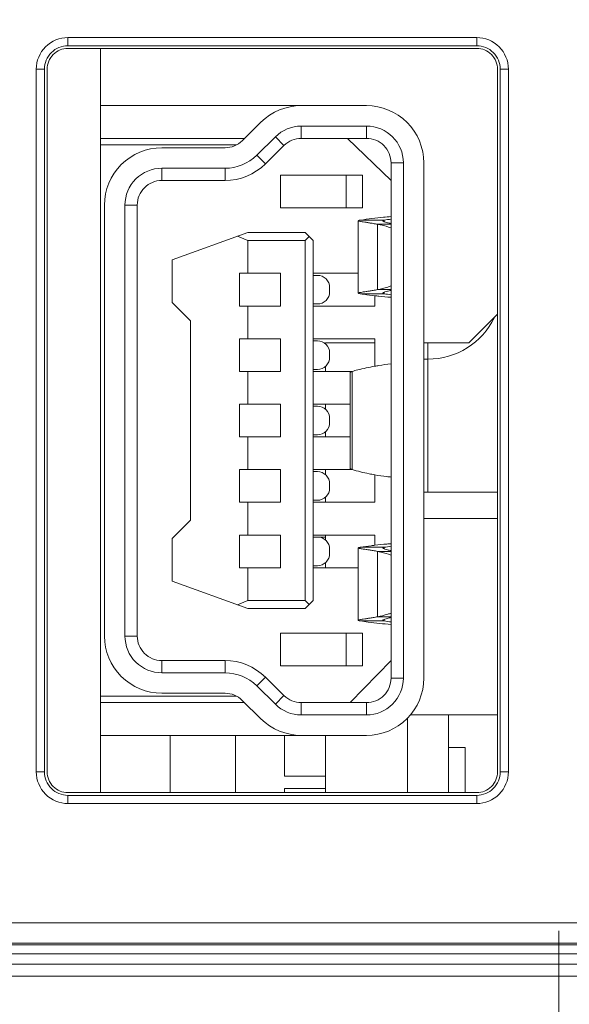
# Model space of a CAD drawing. Header units: millimetres. Extents: x -296 to 295, y -209 to 209.
# Tile 62 of 140: x -248 to -241, y 124 to 136. Entities that reach past the tile are written whole.
import ezdxf

# ---------------------------------------------------------------- set-up
doc = ezdxf.new("R2010")
doc.units = ezdxf.units.MM
doc.header["$MEASUREMENT"] = 0
doc.layers.add('layer 1', color=7, linetype='Continuous')

msp = doc.modelspace()

# ---------------------------------------------------------------- linework, layer by layer
at = {"layer": 'layer 1', "color": 1, "lineweight": 0}
msp.add_open_spline([(295.3283, 209.2747), (295.3283, 209.2747), (295.3283, -208.9236), (295.3283, -208.9236), (295.3283, -208.9236), (-296.1944, -208.9236), (-296.1944, -208.9236), (-296.1944, -208.9236), (-296.1944, 209.2747), (-296.1944, 209.2747), (-296.1944, 209.2747), (295.3283, 209.2747), (295.3283, 209.2747)], degree=3, knots=[0, 0, 0, 0, 0.25, 0.25, 0.25, 0.5, 0.5, 0.5, 0.75, 0.75, 0.75, 1, 1, 1, 1], dxfattribs=at)
at = {"layer": 'layer 1', "color": 5, "lineweight": 0}
msp.add_open_spline([(-281.2487, 194.7284), (-281.2487, 194.7284), (-281.2487, -197.0649), (-281.2487, -197.0649), (-281.2487, -197.0649), (283.3586, -197.0649), (283.3586, -197.0649)], degree=3, knots=[0, 0, 0, 0, 0.5, 0.5, 0.5, 1, 1, 1, 1], dxfattribs=at)
at = {"layer": 'layer 1', "lineweight": 9}
msp.add_open_spline([(-241.2543, 116.9314), (-241.2543, 117.4836), (-241.702, 117.9314), (-242.2543, 117.9314), (-242.8066, 117.9314), (-243.2543, 117.4836), (-243.2543, 116.9314), (-243.2543, 116.3791), (-242.8066, 115.9314), (-242.2543, 115.9314), (-241.702, 115.9313), (-241.2543, 116.3791), (-241.2543, 116.9313), (-241.2543, 143.4369), (-241.2543, 90.4258), (-241.2543, 116.9314)], degree=3, knots=[0, 0, 0, 0, 0.25, 0.25, 0.25, 0.5, 0.5, 0.5, 0.75, 0.75, 0.75, 1, 1, 1, 1.0001, 1.0001, 1.0001, 1.0001], dxfattribs=at)
at = {"layer": 'layer 1', "color": 8, "lineweight": 9}
for points, knots in [([(-247.2503, 135.5045), (-247.353, 135.5045), (-247.4515, 135.4637), (-247.5241, 135.3911), (-247.5967, 135.3185), (-247.6375, 135.22), (-247.6375, 135.1173)], [0, 0, 0, 0, 0.5, 0.5, 0.5, 1, 1, 1, 1]), ([(-241.8711, 135.1173), (-241.8711, 135.22), (-241.9119, 135.3185), (-241.9845, 135.3911), (-242.0571, 135.4637), (-242.1556, 135.5045), (-242.2583, 135.5045)], [0, 0, 0, 0, 0.5, 0.5, 0.5, 1, 1, 1, 1]), ([(-247.2503, 135.4045), (-247.3265, 135.4045), (-247.3995, 135.3742), (-247.4534, 135.3204), (-247.5072, 135.2665), (-247.5375, 135.1935), (-247.5375, 135.1173)], [0, 0, 0, 0, 0.5, 0.5, 0.5, 1, 1, 1, 1]), ([(-247.2503, 135.3713), (-247.3177, 135.3713), (-247.3823, 135.3445), (-247.4299, 135.2969), (-247.4775, 135.2493), (-247.5043, 135.1847), (-247.5043, 135.1173)], [0, 0, 0, 0, 0.5, 0.5, 0.5, 1, 1, 1, 1]), ([(-241.9711, 135.1173), (-241.9711, 135.1935), (-242.0014, 135.2665), (-242.0552, 135.3204), (-242.1091, 135.3742), (-242.1821, 135.4045), (-242.2583, 135.4045)], [0, 0, 0, 0, 0.5, 0.5, 0.5, 1, 1, 1, 1]), ([(-242.0043, 135.1173), (-242.0043, 135.1847), (-242.0311, 135.2493), (-242.0787, 135.2969), (-242.1263, 135.3445), (-242.1909, 135.3713), (-242.2583, 135.3713)], [0, 0, 0, 0, 0.5, 0.5, 0.5, 1, 1, 1, 1]), ([(-242.9043, 133.9713), (-242.9043, 134.157), (-242.978, 134.335), (-243.1093, 134.4663), (-243.2406, 134.5976), (-243.4186, 134.6713), (-243.6043, 134.6713)], [0, 0, 0, 0, 0.5, 0.5, 0.5, 1, 1, 1, 1]), ([(-243.3043, 133.9713), (-243.3043, 134.0509), (-243.3359, 134.1272), (-243.3922, 134.1834), (-243.4484, 134.2397), (-243.5247, 134.2713), (-243.6043, 134.2713)], [0, 0, 0, 0, 0.5, 0.5, 0.5, 1, 1, 1, 1]), ([(-246.1043, 134.1563), (-246.29, 134.1563), (-246.468, 134.0826), (-246.5993, 133.9513), (-246.7306, 133.82), (-246.8043, 133.642), (-246.8043, 133.4563)], [0, 0, 0, 0, 0.5, 0.5, 0.5, 1, 1, 1, 1]), ([(-246.1043, 133.9063), (-246.2236, 133.9063), (-246.3381, 133.8589), (-246.4225, 133.7745), (-246.5069, 133.6901), (-246.5543, 133.5756), (-246.5543, 133.4563)], [0, 0, 0, 0, 0.5, 0.5, 0.5, 1, 1, 1, 1]), ([(-246.1043, 133.7563), (-246.1839, 133.7563), (-246.2602, 133.7247), (-246.3164, 133.6684), (-246.3727, 133.6122), (-246.4043, 133.5359), (-246.4043, 133.4563)], [0, 0, 0, 0, 0.5, 0.5, 0.5, 1, 1, 1, 1]), ([(-243.3043, 133.3148), (-243.3354, 133.3126), (-243.3665, 133.31), (-243.3975, 133.3071), (-243.491, 133.2983), (-243.5843, 133.2863), (-243.677, 133.2713)], [0, 0, 0, 0, 0.5, 0.5, 0.5, 1, 1, 1, 1]), ([(-243.677, 133.2713), (-243.681, 133.2707), (-243.6849, 133.27), (-243.6889, 133.2692), (-243.6918, 133.2686), (-243.6947, 133.268), (-243.6974, 133.2673), (-243.6991, 133.2668), (-243.7008, 133.2664), (-243.7026, 133.2654), (-243.7034, 133.2649), (-243.7043, 133.2644), (-243.7043, 133.2636)], [0, 0, 0, 0, 0.25, 0.25, 0.25, 0.5, 0.5, 0.5, 0.75, 0.75, 0.75, 1, 1, 1, 1]), ([(-243.7043, 133.2636), (-243.7043, 133.263), (-243.7038, 133.2625), (-243.7033, 133.2622), (-243.7024, 133.2615), (-243.7014, 133.2611), (-243.7004, 133.2607), (-243.6989, 133.2602), (-243.6972, 133.2597), (-243.6956, 133.2592), (-243.6934, 133.2586), (-243.6911, 133.2581), (-243.6889, 133.2576), (-243.6825, 133.2563), (-243.6761, 133.2551), (-243.6697, 133.2541), (-243.6609, 133.2526), (-243.6521, 133.2512), (-243.6432, 133.2498), (-243.632, 133.248), (-243.6208, 133.2463), (-243.6096, 133.2446), (-243.5961, 133.2425), (-243.5826, 133.2404), (-243.5692, 133.2382), (-243.5536, 133.2357), (-243.538, 133.2332), (-243.5225, 133.2305), (-243.5049, 133.2276), (-243.4875, 133.2245), (-243.47, 133.2213)], [0, 0, 0, 0, 0.1, 0.1, 0.1, 0.2, 0.2, 0.2, 0.3, 0.3, 0.3, 0.4, 0.4, 0.4, 0.5, 0.5, 0.5, 0.6, 0.6, 0.6, 0.7, 0.7, 0.7, 0.8, 0.8, 0.8, 0.9, 0.9, 0.9, 1, 1, 1, 1]), ([(-243.47, 133.2213), (-243.456, 133.2187), (-243.4421, 133.2159), (-243.4282, 133.2127), (-243.3862, 133.2031), (-243.3447, 133.1908), (-243.3042, 133.1761)], [0, 0, 0, 0, 0.5, 0.5, 0.5, 1, 1, 1, 1]), ([(-243.4043, 133.2636), (-243.4043, 133.2656), (-243.4021, 133.267), (-243.4, 133.268), (-243.3982, 133.2689), (-243.3965, 133.2693), (-243.3947, 133.2698), (-243.3923, 133.2704), (-243.3898, 133.2709), (-243.3873, 133.2713)], [0, 0, 0, 0, 0.3333333, 0.3333333, 0.3333333, 0.6666667, 0.6666667, 0.6666667, 1, 1, 1, 1]), ([(-243.3061, 133.2307), (-243.3202, 133.2336), (-243.3343, 133.2367), (-243.3482, 133.2402), (-243.3586, 133.2428), (-243.3689, 133.2457), (-243.3791, 133.2491), (-243.3856, 133.2512), (-243.392, 133.2536), (-243.3979, 133.2569), (-243.3996, 133.2579), (-243.4013, 133.2589), (-243.4027, 133.2604), (-243.4035, 133.2613), (-243.4043, 133.2624), (-243.4043, 133.2636)], [0, 0, 0, 0, 0.2, 0.2, 0.2, 0.4, 0.4, 0.4, 0.6, 0.6, 0.6, 0.8, 0.8, 0.8, 1, 1, 1, 1]), ([(-244.0543, 132.4463), (-244.0543, 132.4861), (-244.0701, 132.5242), (-244.0982, 132.5524), (-244.1264, 132.5805), (-244.1645, 132.5963), (-244.2043, 132.5963)], [0, 0, 0, 0, 0.5, 0.5, 0.5, 1, 1, 1, 1]), ([(-243.3042, 132.4665), (-243.3178, 132.4616), (-243.3315, 132.4569), (-243.3453, 132.4525), (-243.3861, 132.4395), (-243.4278, 132.429), (-243.47, 132.4213)], [0, 0, 0, 0, 0.5, 0.5, 0.5, 1, 1, 1, 1]), ([(-244.2043, 132.2463), (-244.1645, 132.2463), (-244.1264, 132.2621), (-244.0982, 132.2902), (-244.0701, 132.3184), (-244.0543, 132.3565), (-244.0543, 132.3963)], [0, 0, 0, 0, 0.5, 0.5, 0.5, 1, 1, 1, 1]), ([(-243.47, 132.4213), (-243.4875, 132.4181), (-243.5049, 132.415), (-243.5225, 132.4121), (-243.538, 132.4094), (-243.5536, 132.4069), (-243.5692, 132.4044), (-243.5827, 132.4022), (-243.5961, 132.4001), (-243.6096, 132.3981), (-243.6208, 132.3963), (-243.632, 132.3946), (-243.6432, 132.3929), (-243.6521, 132.3915), (-243.6609, 132.3901), (-243.6697, 132.3886), (-243.6761, 132.3875), (-243.6825, 132.3863), (-243.6889, 132.385), (-243.6911, 132.3845), (-243.6934, 132.384), (-243.6956, 132.3833), (-243.6972, 132.3829), (-243.6989, 132.3824), (-243.7004, 132.3818), (-243.7014, 132.3815), (-243.7024, 132.3811), (-243.7033, 132.3804), (-243.7038, 132.38), (-243.7043, 132.3796), (-243.7043, 132.379)], [0, 0, 0, 0, 0.1, 0.1, 0.1, 0.2, 0.2, 0.2, 0.3, 0.3, 0.3, 0.4, 0.4, 0.4, 0.5, 0.5, 0.5, 0.6, 0.6, 0.6, 0.7, 0.7, 0.7, 0.8, 0.8, 0.8, 0.9, 0.9, 0.9, 1, 1, 1, 1]), ([(-243.7043, 132.379), (-243.7043, 132.3782), (-243.7034, 132.3776), (-243.7026, 132.3772), (-243.7008, 132.3762), (-243.6991, 132.3758), (-243.6974, 132.3753), (-243.6947, 132.3746), (-243.6918, 132.374), (-243.6889, 132.3734), (-243.6849, 132.3726), (-243.681, 132.3719), (-243.677, 132.3713)], [0, 0, 0, 0, 0.25, 0.25, 0.25, 0.5, 0.5, 0.5, 0.75, 0.75, 0.75, 1, 1, 1, 1]), ([(-243.677, 132.3713), (-243.6627, 132.369), (-243.6483, 132.3667), (-243.6339, 132.3645), (-243.5908, 132.358), (-243.5476, 132.3521), (-243.5043, 132.347)], [0, 0, 0, 0, 0.5, 0.5, 0.5, 1, 1, 1, 1]), ([(-243.5043, 132.347), (-243.4876, 132.345), (-243.471, 132.3431), (-243.4543, 132.3413), (-243.4044, 132.3359), (-243.3544, 132.3314), (-243.3043, 132.3278)], [0, 0, 0, 0, 0.5, 0.5, 0.5, 1, 1, 1, 1]), ([(-243.4043, 132.379), (-243.4043, 132.3802), (-243.4035, 132.3813), (-243.4027, 132.3822), (-243.4013, 132.3837), (-243.3996, 132.3847), (-243.3979, 132.3856), (-243.392, 132.3889), (-243.3856, 132.3913), (-243.3791, 132.3935), (-243.3689, 132.3969), (-243.3586, 132.3997), (-243.3482, 132.4023), (-243.3343, 132.4058), (-243.3202, 132.409), (-243.3061, 132.4119)], [0, 0, 0, 0, 0.2, 0.2, 0.2, 0.4, 0.4, 0.4, 0.6, 0.6, 0.6, 0.8, 0.8, 0.8, 1, 1, 1, 1]), ([(-243.3873, 132.3713), (-243.3898, 132.3717), (-243.3923, 132.3722), (-243.3947, 132.3728), (-243.3965, 132.3733), (-243.3981, 132.3737), (-243.4, 132.3746), (-243.4021, 132.3756), (-243.4043, 132.377), (-243.4043, 132.379)], [0, 0, 0, 0, 0.3333333, 0.3333333, 0.3333333, 0.6666667, 0.6666667, 0.6666667, 1, 1, 1, 1]), ([(-244.0543, 131.6463), (-244.0543, 131.6861), (-244.0701, 131.7242), (-244.0982, 131.7524), (-244.1264, 131.7805), (-244.1645, 131.7963), (-244.2043, 131.7963)], [0, 0, 0, 0, 0.5, 0.5, 0.5, 1, 1, 1, 1]), ([(-244.2043, 131.4463), (-244.1645, 131.4463), (-244.1264, 131.4621), (-244.0982, 131.4902), (-244.0701, 131.5184), (-244.0543, 131.5565), (-244.0543, 131.5963)], [0, 0, 0, 0, 0.5, 0.5, 0.5, 1, 1, 1, 1]), ([(-243.7812, 131.4213), (-243.7582, 131.4279), (-243.7352, 131.4341), (-243.712, 131.4401), (-243.6434, 131.4579), (-243.5741, 131.473), (-243.5043, 131.4854)], [0, 0, 0, 0, 0.5, 0.5, 0.5, 1, 1, 1, 1]), ([(-243.5043, 131.4854), (-243.4877, 131.4883), (-243.471, 131.4911), (-243.4543, 131.4937), (-243.4045, 131.5016), (-243.3545, 131.508), (-243.3043, 131.5129)], [0, 0, 0, 0, 0.5, 0.5, 0.5, 1, 1, 1, 1]), ([(-243.8043, 131.4053), (-243.8043, 131.4069), (-243.8037, 131.4085), (-243.8029, 131.4098), (-243.8018, 131.4116), (-243.8002, 131.4129), (-243.7985, 131.414), (-243.7963, 131.4156), (-243.7938, 131.4168), (-243.7913, 131.4179), (-243.788, 131.4192), (-243.7846, 131.4203), (-243.7812, 131.4213)], [0, 0, 0, 0, 0.25, 0.25, 0.25, 0.5, 0.5, 0.5, 0.75, 0.75, 0.75, 1, 1, 1, 1]), ([(-244.0543, 130.8463), (-244.0543, 130.8861), (-244.0701, 130.9242), (-244.0982, 130.9524), (-244.1264, 130.9805), (-244.1645, 130.9963), (-244.2043, 130.9963)], [0, 0, 0, 0, 0.5, 0.5, 0.5, 1, 1, 1, 1]), ([(-244.2043, 130.6463), (-244.1645, 130.6463), (-244.1264, 130.6621), (-244.0982, 130.6902), (-244.0701, 130.7184), (-244.0543, 130.7565), (-244.0543, 130.7963)], [0, 0, 0, 0, 0.5, 0.5, 0.5, 1, 1, 1, 1]), ([(-244.0543, 130.0463), (-244.0543, 130.0861), (-244.0701, 130.1242), (-244.0982, 130.1524), (-244.1264, 130.1805), (-244.1645, 130.1963), (-244.2043, 130.1963)], [0, 0, 0, 0, 0.5, 0.5, 0.5, 1, 1, 1, 1]), ([(-243.7812, 130.2213), (-243.7846, 130.2223), (-243.788, 130.2234), (-243.7913, 130.2248), (-243.7938, 130.2258), (-243.7963, 130.227), (-243.7985, 130.2286), (-243.8002, 130.2297), (-243.8018, 130.2311), (-243.8029, 130.2328), (-243.8037, 130.2341), (-243.8043, 130.2358), (-243.8043, 130.2374)], [0, 0, 0, 0, 0.25, 0.25, 0.25, 0.5, 0.5, 0.5, 0.75, 0.75, 0.75, 1, 1, 1, 1]), ([(-243.5043, 130.1572), (-243.5275, 130.1613), (-243.5505, 130.1657), (-243.5736, 130.1704), (-243.6434, 130.1847), (-243.7127, 130.2017), (-243.7812, 130.2213)], [0, 0, 0, 0, 0.5, 0.5, 0.5, 1, 1, 1, 1]), ([(-243.3043, 130.1297), (-243.321, 130.1313), (-243.3377, 130.1331), (-243.3543, 130.1351), (-243.4045, 130.141), (-243.4545, 130.1484), (-243.5043, 130.1572)], [0, 0, 0, 0, 0.5, 0.5, 0.5, 1, 1, 1, 1]), ([(-244.2043, 129.8463), (-244.1645, 129.8463), (-244.1264, 129.8621), (-244.0982, 129.8902), (-244.0701, 129.9184), (-244.0543, 129.9565), (-244.0543, 129.9963)], [0, 0, 0, 0, 0.5, 0.5, 0.5, 1, 1, 1, 1]), ([(-244.0543, 129.2463), (-244.0543, 129.2861), (-244.0701, 129.3242), (-244.0982, 129.3524), (-244.1264, 129.3805), (-244.1645, 129.3963), (-244.2043, 129.3963)], [0, 0, 0, 0, 0.5, 0.5, 0.5, 1, 1, 1, 1]), ([(-243.3043, 129.3148), (-243.321, 129.3136), (-243.3376, 129.3123), (-243.3543, 129.3109), (-243.4044, 129.3067), (-243.4544, 129.3016), (-243.5043, 129.2956)], [0, 0, 0, 0, 0.5, 0.5, 0.5, 1, 1, 1, 1]), ([(-244.2043, 129.0463), (-244.1645, 129.0463), (-244.1264, 129.0621), (-244.0982, 129.0902), (-244.0701, 129.1184), (-244.0543, 129.1565), (-244.0543, 129.1963)], [0, 0, 0, 0, 0.5, 0.5, 0.5, 1, 1, 1, 1]), ([(-243.677, 129.2713), (-243.681, 129.2707), (-243.6849, 129.27), (-243.6889, 129.2692), (-243.6918, 129.2686), (-243.6947, 129.268), (-243.6974, 129.2673), (-243.6991, 129.2668), (-243.7008, 129.2664), (-243.7026, 129.2654), (-243.7034, 129.2649), (-243.7043, 129.2644), (-243.7043, 129.2636)], [0, 0, 0, 0, 0.25, 0.25, 0.25, 0.5, 0.5, 0.5, 0.75, 0.75, 0.75, 1, 1, 1, 1]), ([(-243.7043, 129.2636), (-243.7043, 129.263), (-243.7038, 129.2625), (-243.7033, 129.2622), (-243.7024, 129.2615), (-243.7014, 129.2611), (-243.7004, 129.2607), (-243.6989, 129.2602), (-243.6972, 129.2597), (-243.6956, 129.2592), (-243.6934, 129.2586), (-243.6911, 129.2581), (-243.6889, 129.2576), (-243.6825, 129.2563), (-243.6761, 129.2551), (-243.6697, 129.2541), (-243.6609, 129.2526), (-243.6521, 129.2512), (-243.6432, 129.2498), (-243.632, 129.248), (-243.6208, 129.2463), (-243.6096, 129.2446), (-243.5961, 129.2425), (-243.5826, 129.2404), (-243.5692, 129.2382), (-243.5536, 129.2357), (-243.538, 129.2332), (-243.5225, 129.2305), (-243.5049, 129.2276), (-243.4875, 129.2245), (-243.47, 129.2213)], [0, 0, 0, 0, 0.1, 0.1, 0.1, 0.2, 0.2, 0.2, 0.3, 0.3, 0.3, 0.4, 0.4, 0.4, 0.5, 0.5, 0.5, 0.6, 0.6, 0.6, 0.7, 0.7, 0.7, 0.8, 0.8, 0.8, 0.9, 0.9, 0.9, 1, 1, 1, 1]), ([(-243.5043, 129.2956), (-243.5187, 129.2939), (-243.5331, 129.2921), (-243.5475, 129.2902), (-243.5908, 129.2846), (-243.634, 129.2783), (-243.677, 129.2713)], [0, 0, 0, 0, 0.5, 0.5, 0.5, 1, 1, 1, 1]), ([(-243.47, 129.2213), (-243.456, 129.2187), (-243.4421, 129.2159), (-243.4282, 129.2127), (-243.3862, 129.2031), (-243.3447, 129.1908), (-243.3042, 129.1761)], [0, 0, 0, 0, 0.5, 0.5, 0.5, 1, 1, 1, 1]), ([(-243.4043, 129.2636), (-243.4043, 129.2656), (-243.4021, 129.267), (-243.4, 129.268), (-243.3981, 129.2689), (-243.3965, 129.2693), (-243.3947, 129.2698), (-243.3923, 129.2704), (-243.3898, 129.2709), (-243.3873, 129.2713)], [0, 0, 0, 0, 0.3333333, 0.3333333, 0.3333333, 0.6666667, 0.6666667, 0.6666667, 1, 1, 1, 1]), ([(-243.3061, 129.2307), (-243.3202, 129.2336), (-243.3343, 129.2368), (-243.3482, 129.2403), (-243.3586, 129.2429), (-243.3689, 129.2457), (-243.3791, 129.2491), (-243.3856, 129.2513), (-243.392, 129.2537), (-243.3979, 129.257), (-243.3996, 129.2579), (-243.4013, 129.2589), (-243.4027, 129.2604), (-243.4035, 129.2613), (-243.4043, 129.2624), (-243.4043, 129.2636)], [0, 0, 0, 0, 0.2, 0.2, 0.2, 0.4, 0.4, 0.4, 0.6, 0.6, 0.6, 0.8, 0.8, 0.8, 1, 1, 1, 1]), ([(-243.3042, 128.4665), (-243.3178, 128.4616), (-243.3315, 128.4569), (-243.3453, 128.4525), (-243.3861, 128.4395), (-243.4278, 128.429), (-243.47, 128.4213)], [0, 0, 0, 0, 0.5, 0.5, 0.5, 1, 1, 1, 1]), ([(-243.47, 128.4213), (-243.4875, 128.4181), (-243.5049, 128.415), (-243.5225, 128.4121), (-243.538, 128.4094), (-243.5536, 128.4069), (-243.5692, 128.4044), (-243.5826, 128.4022), (-243.5961, 128.4001), (-243.6096, 128.398), (-243.6208, 128.3963), (-243.632, 128.3946), (-243.6432, 128.3928), (-243.6521, 128.3914), (-243.6609, 128.39), (-243.6697, 128.3885), (-243.6761, 128.3875), (-243.6825, 128.3863), (-243.6889, 128.385), (-243.6911, 128.3845), (-243.6934, 128.384), (-243.6956, 128.3834), (-243.6972, 128.3829), (-243.6989, 128.3824), (-243.7004, 128.3819), (-243.7014, 128.3815), (-243.7024, 128.3811), (-243.7033, 128.3804), (-243.7038, 128.3801), (-243.7043, 128.3796), (-243.7043, 128.379)], [0, 0, 0, 0, 0.1, 0.1, 0.1, 0.2, 0.2, 0.2, 0.3, 0.3, 0.3, 0.4, 0.4, 0.4, 0.5, 0.5, 0.5, 0.6, 0.6, 0.6, 0.7, 0.7, 0.7, 0.8, 0.8, 0.8, 0.9, 0.9, 0.9, 1, 1, 1, 1]), ([(-243.7043, 128.379), (-243.7043, 128.3782), (-243.7034, 128.3777), (-243.7026, 128.3772), (-243.7008, 128.3762), (-243.6991, 128.3758), (-243.6974, 128.3753), (-243.6947, 128.3746), (-243.6918, 128.374), (-243.6889, 128.3734), (-243.6849, 128.3726), (-243.681, 128.3719), (-243.677, 128.3713)], [0, 0, 0, 0, 0.25, 0.25, 0.25, 0.5, 0.5, 0.5, 0.75, 0.75, 0.75, 1, 1, 1, 1]), ([(-243.677, 128.3713), (-243.646, 128.3663), (-243.615, 128.3616), (-243.5839, 128.3573), (-243.4911, 128.3443), (-243.3978, 128.3345), (-243.3043, 128.3278)], [0, 0, 0, 0, 0.5, 0.5, 0.5, 1, 1, 1, 1]), ([(-243.4043, 128.379), (-243.4043, 128.3802), (-243.4035, 128.3813), (-243.4027, 128.3822), (-243.4013, 128.3837), (-243.3996, 128.3847), (-243.3979, 128.3856), (-243.392, 128.3889), (-243.3856, 128.3913), (-243.3791, 128.3935), (-243.3689, 128.3969), (-243.3586, 128.3997), (-243.3482, 128.4023), (-243.3343, 128.4058), (-243.3202, 128.409), (-243.3061, 128.4119)], [0, 0, 0, 0, 0.2, 0.2, 0.2, 0.4, 0.4, 0.4, 0.6, 0.6, 0.6, 0.8, 0.8, 0.8, 1, 1, 1, 1]), ([(-243.3873, 128.3713), (-243.3898, 128.3717), (-243.3923, 128.3722), (-243.3947, 128.3728), (-243.3965, 128.3733), (-243.3981, 128.3737), (-243.4, 128.3746), (-243.4021, 128.3756), (-243.4043, 128.377), (-243.4043, 128.379)], [0, 0, 0, 0, 0.3333333, 0.3333333, 0.3333333, 0.6666667, 0.6666667, 0.6666667, 1, 1, 1, 1]), ([(-246.8043, 128.1863), (-246.8043, 128.0006), (-246.7306, 127.8226), (-246.5993, 127.6913), (-246.468, 127.56), (-246.29, 127.4863), (-246.1043, 127.4863)], [0, 0, 0, 0, 0.5, 0.5, 0.5, 1, 1, 1, 1]), ([(-246.5543, 128.1863), (-246.5543, 128.067), (-246.5069, 127.9525), (-246.4225, 127.8681), (-246.3381, 127.7837), (-246.2236, 127.7363), (-246.1043, 127.7363)], [0, 0, 0, 0, 0.5, 0.5, 0.5, 1, 1, 1, 1]), ([(-246.4043, 128.1863), (-246.4043, 128.1067), (-246.3727, 128.0304), (-246.3164, 127.9742), (-246.2602, 127.9179), (-246.1839, 127.8863), (-246.1043, 127.8863)], [0, 0, 0, 0, 0.5, 0.5, 0.5, 1, 1, 1, 1]), ([(-243.6043, 126.9713), (-243.4186, 126.9713), (-243.2406, 127.045), (-243.1093, 127.1763), (-242.978, 127.3076), (-242.9043, 127.4856), (-242.9043, 127.6713)], [0, 0, 0, 0, 0.5, 0.5, 0.5, 1, 1, 1, 1]), ([(-243.6043, 127.2213), (-243.485, 127.2213), (-243.3705, 127.2687), (-243.2861, 127.3531), (-243.2017, 127.4375), (-243.1543, 127.552), (-243.1543, 127.6713)], [0, 0, 0, 0, 0.5, 0.5, 0.5, 1, 1, 1, 1]), ([(-243.6043, 127.3713), (-243.5247, 127.3713), (-243.4484, 127.4029), (-243.3922, 127.4592), (-243.3359, 127.5154), (-243.3043, 127.5917), (-243.3043, 127.6713)], [0, 0, 0, 0, 0.5, 0.5, 0.5, 1, 1, 1, 1]), ([(-247.6375, 126.5253), (-247.6375, 126.4226), (-247.5967, 126.3241), (-247.5241, 126.2515), (-247.4515, 126.1789), (-247.353, 126.1381), (-247.2503, 126.1381)], [0, 0, 0, 0, 0.5, 0.5, 0.5, 1, 1, 1, 1]), ([(-247.5375, 126.5253), (-247.5375, 126.4491), (-247.5072, 126.3761), (-247.4534, 126.3222), (-247.3995, 126.2684), (-247.3265, 126.2381), (-247.2503, 126.2381)], [0, 0, 0, 0, 0.5, 0.5, 0.5, 1, 1, 1, 1]), ([(-247.5043, 126.5253), (-247.5043, 126.4579), (-247.4775, 126.3933), (-247.4299, 126.3457), (-247.3823, 126.2981), (-247.3177, 126.2713), (-247.2503, 126.2713)], [0, 0, 0, 0, 0.5, 0.5, 0.5, 1, 1, 1, 1]), ([(-242.2583, 126.1381), (-242.1556, 126.1381), (-242.0571, 126.1789), (-241.9845, 126.2515), (-241.9119, 126.3241), (-241.8711, 126.4226), (-241.8711, 126.5253)], [0, 0, 0, 0, 0.5, 0.5, 0.5, 1, 1, 1, 1]), ([(-242.2583, 126.2381), (-242.1821, 126.2381), (-242.1091, 126.2684), (-242.0552, 126.3222), (-242.0014, 126.3761), (-241.9711, 126.4491), (-241.9711, 126.5253)], [0, 0, 0, 0, 0.5, 0.5, 0.5, 1, 1, 1, 1]), ([(-242.2583, 126.2713), (-242.1909, 126.2713), (-242.1263, 126.2981), (-242.0787, 126.3457), (-242.0311, 126.3933), (-242.0043, 126.4579), (-242.0043, 126.5253)], [0, 0, 0, 0, 0.5, 0.5, 0.5, 1, 1, 1, 1])]:
    msp.add_open_spline(points, degree=3, knots=knots, dxfattribs=at)
for points in [[(-247.2503, 135.5045), (-247.2503, 135.5045), (-247.2503, 135.4045), (-247.2503, 135.4045)], [(-247.2503, 135.5045), (-247.2503, 135.5045), (-242.2583, 135.5045), (-242.2583, 135.5045)], [(-242.2583, 135.5045), (-242.2583, 135.5045), (-242.2583, 135.4045), (-242.2583, 135.4045)], [(-247.2503, 135.4045), (-247.2503, 135.4045), (-242.2583, 135.4045), (-242.2583, 135.4045)], [(-242.2583, 135.3713), (-242.2583, 135.3713), (-247.2503, 135.3713), (-247.2503, 135.3713)], [(-246.8543, 135.3713), (-246.8543, 135.3713), (-246.8543, 126.2713), (-246.8543, 126.2713)], [(-247.6375, 126.5253), (-247.6375, 126.5253), (-247.6375, 135.1173), (-247.6375, 135.1173)], [(-247.6375, 135.1173), (-247.6375, 135.1173), (-247.5375, 135.1173), (-247.5375, 135.1173)], [(-247.5375, 126.5253), (-247.5375, 126.5253), (-247.5375, 135.1173), (-247.5375, 135.1173)], [(-247.5043, 135.1173), (-247.5043, 135.1173), (-247.5043, 126.5253), (-247.5043, 126.5253)], [(-242.0043, 126.5253), (-242.0043, 126.5253), (-242.0043, 135.1173), (-242.0043, 135.1173)], [(-241.9711, 135.1173), (-241.9711, 135.1173), (-241.9711, 126.5253), (-241.9711, 126.5253)], [(-241.8711, 135.1173), (-241.8711, 135.1173), (-241.9711, 135.1173), (-241.9711, 135.1173)], [(-241.8711, 135.1173), (-241.8711, 135.1173), (-241.8711, 126.5253), (-241.8711, 126.5253)], [(-246.8543, 134.6713), (-246.8543, 134.6713), (-243.6043, 134.6713), (-243.6043, 134.6713)], [(-244.4009, 134.6713), (-244.5854, 134.6713), (-244.7624, 134.5985), (-244.8935, 134.4687)], [(-245.1212, 134.2431), (-245.1212, 134.2431), (-244.8935, 134.4687), (-244.8935, 134.4687)], [(-244.4009, 134.4213), (-244.5195, 134.4213), (-244.6333, 134.3745), (-244.7175, 134.291)], [(-244.4009, 134.4213), (-244.4009, 134.4213), (-244.4009, 134.2713), (-244.4009, 134.2713)], [(-243.6043, 134.4213), (-243.6043, 134.4213), (-244.4009, 134.4213), (-244.4009, 134.4213)], [(-243.6043, 134.2713), (-243.6043, 134.2713), (-243.6043, 134.4213), (-243.6043, 134.4213)], [(-243.1543, 133.9713), (-243.1543, 134.2198), (-243.3558, 134.4213), (-243.6043, 134.4213)], [(-245.0927, 134.2713), (-245.0927, 134.2713), (-246.8543, 134.2713), (-246.8543, 134.2713)], [(-245.3323, 134.1563), (-245.2532, 134.1563), (-245.1773, 134.1875), (-245.1212, 134.2431)], [(-244.7175, 134.291), (-244.7175, 134.291), (-244.9452, 134.0655), (-244.9452, 134.0655)], [(-244.7175, 134.291), (-244.7175, 134.291), (-244.612, 134.1845), (-244.612, 134.1845)], [(-244.4009, 134.2713), (-244.4799, 134.2713), (-244.5558, 134.2401), (-244.612, 134.1845)], [(-243.6043, 134.2713), (-243.6043, 134.2713), (-244.4009, 134.2713), (-244.4009, 134.2713)], [(-243.3043, 133.7563), (-243.3043, 133.7563), (-243.8348, 134.2713), (-243.8348, 134.2713)], [(-246.8543, 134.1913), (-246.8543, 134.1913), (-245.1946, 134.1913), (-245.1946, 134.1913)], [(-246.1043, 134.1563), (-246.1043, 134.1563), (-245.3323, 134.1563), (-245.3323, 134.1563)], [(-244.612, 134.1845), (-244.612, 134.1845), (-244.8397, 133.9589), (-244.8397, 133.9589)], [(-245.3323, 133.9063), (-245.1873, 133.9063), (-245.0482, 133.9635), (-244.9452, 134.0655)], [(-244.8397, 133.9589), (-244.8397, 133.9589), (-244.9452, 134.0655), (-244.9452, 134.0655)], [(-246.1043, 133.9063), (-246.1043, 133.9063), (-246.1043, 133.7563), (-246.1043, 133.7563)], [(-245.3323, 133.9063), (-245.3323, 133.9063), (-246.1043, 133.9063), (-246.1043, 133.9063)], [(-245.3323, 133.7563), (-245.1478, 133.7563), (-244.9708, 133.8291), (-244.8397, 133.9589)], [(-245.3323, 133.7563), (-245.3323, 133.7563), (-245.3323, 133.9063), (-245.3323, 133.9063)], [(-243.3043, 127.6713), (-243.3043, 127.6713), (-243.3043, 133.9713), (-243.3043, 133.9713)], [(-243.1543, 133.9713), (-243.1543, 133.9713), (-243.3043, 133.9713), (-243.3043, 133.9713)], [(-243.1543, 127.6713), (-243.1543, 127.6713), (-243.1543, 133.9713), (-243.1543, 133.9713)], [(-242.9043, 133.9713), (-242.9043, 133.9713), (-242.9043, 127.6713), (-242.9043, 127.6713)], [(-244.6543, 133.4213), (-244.6543, 133.4213), (-244.6543, 133.8213), (-244.6543, 133.8213)], [(-244.6543, 133.8213), (-244.6543, 133.8213), (-243.6543, 133.8213), (-243.6543, 133.8213)], [(-243.8543, 133.4213), (-243.8543, 133.4213), (-243.8543, 133.8213), (-243.8543, 133.8213)], [(-243.6543, 133.8213), (-243.6543, 133.8213), (-243.6543, 133.4213), (-243.6543, 133.4213)], [(-245.3323, 133.7563), (-245.3323, 133.7563), (-246.1043, 133.7563), (-246.1043, 133.7563)], [(-246.8043, 128.1863), (-246.8043, 128.1863), (-246.8043, 133.4563), (-246.8043, 133.4563)], [(-246.5543, 133.4563), (-246.5543, 133.4563), (-246.5543, 128.1863), (-246.5543, 128.1863)], [(-246.4043, 133.4563), (-246.4043, 133.4563), (-246.5543, 133.4563), (-246.5543, 133.4563)], [(-246.4043, 128.1863), (-246.4043, 128.1863), (-246.4043, 133.4563), (-246.4043, 133.4563)], [(-243.6543, 133.4213), (-243.6543, 133.4213), (-244.6543, 133.4213), (-244.6543, 133.4213)], [(-243.3043, 133.2839), (-243.332, 133.28), (-243.3597, 133.2758), (-243.3873, 133.2713)], [(-243.7043, 132.379), (-243.7043, 132.379), (-243.7043, 133.2636), (-243.7043, 133.2636)], [(-243.677, 133.2713), (-243.677, 133.2713), (-243.3873, 133.2713), (-243.3873, 133.2713)], [(-243.47, 133.2213), (-243.47, 133.2213), (-243.47, 132.4213), (-243.47, 132.4213)], [(-243.3043, 133.2213), (-243.3043, 133.2213), (-243.47, 133.2213), (-243.47, 133.2213)], [(-243.3873, 133.2713), (-243.3873, 133.2713), (-243.3873, 133.2528), (-243.3873, 133.2528)], [(-245.9793, 132.7846), (-245.9793, 132.7846), (-245.0543, 133.1213), (-245.0543, 133.1213)], [(-245.1799, 133.0756), (-245.1799, 133.0756), (-245.0543, 133.0213), (-245.0543, 133.0213)], [(-245.0543, 133.1213), (-245.0543, 133.1213), (-244.3543, 133.1213), (-244.3543, 133.1213)], [(-244.3543, 133.1213), (-244.3543, 133.1213), (-244.2543, 133.0213), (-244.2543, 133.0213)], [(-244.3543, 133.0213), (-244.3543, 133.0213), (-244.3043, 133.0713), (-244.3043, 133.0713)], [(-245.0543, 133.0213), (-245.0543, 133.0213), (-245.0543, 132.6213), (-245.0543, 132.6213)], [(-244.3543, 133.0213), (-244.3543, 133.0213), (-245.0543, 133.0213), (-245.0543, 133.0213)], [(-244.3543, 128.6213), (-244.3543, 128.6213), (-244.3543, 133.0213), (-244.3543, 133.0213)], [(-244.2543, 133.0213), (-244.2543, 133.0213), (-244.2543, 128.6213), (-244.2543, 128.6213)], [(-245.9793, 132.2646), (-245.9793, 132.2646), (-245.9793, 132.7846), (-245.9793, 132.7846)], [(-245.1543, 132.6213), (-245.1543, 132.6213), (-245.1543, 132.2213), (-245.1543, 132.2213)], [(-245.1543, 132.6213), (-245.1543, 132.6213), (-244.6543, 132.6213), (-244.6543, 132.6213)], [(-244.6543, 132.2213), (-244.6543, 132.2213), (-244.6543, 132.6213), (-244.6543, 132.6213)], [(-244.2543, 132.6213), (-244.2543, 132.6213), (-243.7043, 132.6213), (-243.7043, 132.6213)], [(-244.2043, 132.5963), (-244.2043, 132.5963), (-244.2543, 132.5963), (-244.2543, 132.5963)], [(-244.0543, 132.4463), (-244.0543, 132.4463), (-244.0543, 132.3963), (-244.0543, 132.3963)], [(-243.3873, 132.3713), (-243.3873, 132.3713), (-243.677, 132.3713), (-243.677, 132.3713)], [(-243.5043, 132.3473), (-243.5043, 132.3473), (-243.5043, 132.2213), (-243.5043, 132.2213)], [(-243.47, 132.4213), (-243.47, 132.4213), (-243.3043, 132.4213), (-243.3043, 132.4213)], [(-243.3873, 132.3897), (-243.3873, 132.3897), (-243.3873, 132.3713), (-243.3873, 132.3713)], [(-243.3873, 132.3713), (-243.3597, 132.3668), (-243.332, 132.3626), (-243.3043, 132.3587)], [(-245.7543, 132.0396), (-245.7543, 132.0396), (-245.9793, 132.2646), (-245.9793, 132.2646)], [(-244.6543, 132.2213), (-244.6543, 132.2213), (-245.1543, 132.2213), (-245.1543, 132.2213)], [(-245.0543, 132.2213), (-245.0543, 132.2213), (-245.0543, 131.8213), (-245.0543, 131.8213)], [(-244.2043, 132.2463), (-244.2043, 132.2463), (-244.2543, 132.2463), (-244.2543, 132.2463)], [(-243.5043, 132.2213), (-243.5043, 132.2213), (-244.2543, 132.2213), (-244.2543, 132.2213)], [(-242.8543, 131.5713), (-242.5078, 131.5713), (-242.192, 131.7702), (-242.0425, 132.0828)], [(-242.3543, 131.7713), (-242.3543, 131.7713), (-242.0043, 132.1213), (-242.0043, 132.1213)], [(-245.7543, 129.603), (-245.7543, 129.603), (-245.7543, 132.0396), (-245.7543, 132.0396)], [(-245.1543, 131.8213), (-245.1543, 131.8213), (-245.1543, 131.4213), (-245.1543, 131.4213)], [(-245.1543, 131.8213), (-245.1543, 131.8213), (-244.6543, 131.8213), (-244.6543, 131.8213)], [(-244.6543, 131.4213), (-244.6543, 131.4213), (-244.6543, 131.8213), (-244.6543, 131.8213)], [(-244.2543, 131.8213), (-244.2543, 131.8213), (-243.5043, 131.8213), (-243.5043, 131.8213)], [(-244.2043, 131.7963), (-244.2043, 131.7963), (-244.2543, 131.7963), (-244.2543, 131.7963)], [(-244.1043, 131.7713), (-244.1043, 131.7713), (-244.1043, 131.7558), (-244.1043, 131.7558)], [(-243.5043, 131.7713), (-243.5043, 131.7713), (-244.1043, 131.7713), (-244.1043, 131.7713)], [(-243.5043, 131.8213), (-243.5043, 131.8213), (-243.5043, 131.4836), (-243.5043, 131.4836)], [(-242.3543, 131.7713), (-242.3543, 131.7713), (-242.9043, 131.7713), (-242.9043, 131.7713)], [(-242.8543, 131.7713), (-242.8543, 131.7713), (-242.8543, 131.5713), (-242.8543, 131.5713)], [(-244.0543, 131.6463), (-244.0543, 131.6463), (-244.0543, 131.5963), (-244.0543, 131.5963)], [(-244.1043, 131.4868), (-244.1043, 131.4868), (-244.1043, 131.4213), (-244.1043, 131.4213)], [(-242.9043, 131.5713), (-242.9043, 131.5713), (-242.8543, 131.5713), (-242.8543, 131.5713)], [(-242.8543, 129.9463), (-242.8543, 129.9463), (-242.8543, 131.5713), (-242.8543, 131.5713)], [(-244.6543, 131.4213), (-244.6543, 131.4213), (-245.1543, 131.4213), (-245.1543, 131.4213)], [(-245.0543, 131.4213), (-245.0543, 131.4213), (-245.0543, 131.0213), (-245.0543, 131.0213)], [(-244.2043, 131.4463), (-244.2043, 131.4463), (-244.2543, 131.4463), (-244.2543, 131.4463)], [(-243.7812, 131.4213), (-243.7812, 131.4213), (-244.2543, 131.4213), (-244.2543, 131.4213)], [(-243.8043, 131.4052), (-243.8043, 131.4052), (-243.8043, 130.2374), (-243.8043, 130.2374)], [(-243.7812, 131.4213), (-243.7812, 131.4213), (-243.7812, 130.2213), (-243.7812, 130.2213)], [(-245.1543, 131.0213), (-245.1543, 131.0213), (-245.1543, 130.6213), (-245.1543, 130.6213)], [(-245.1543, 131.0213), (-245.1543, 131.0213), (-244.6543, 131.0213), (-244.6543, 131.0213)], [(-244.6543, 130.6213), (-244.6543, 130.6213), (-244.6543, 131.0213), (-244.6543, 131.0213)], [(-244.2543, 131.0213), (-244.2543, 131.0213), (-243.8043, 131.0213), (-243.8043, 131.0213)], [(-244.2043, 130.9963), (-244.2043, 130.9963), (-244.2543, 130.9963), (-244.2543, 130.9963)], [(-244.1043, 131.0213), (-244.1043, 131.0213), (-244.1043, 130.9558), (-244.1043, 130.9558)], [(-244.0543, 130.8463), (-244.0543, 130.8463), (-244.0543, 130.7963), (-244.0543, 130.7963)], [(-244.2043, 130.6463), (-244.2043, 130.6463), (-244.2543, 130.6463), (-244.2543, 130.6463)], [(-244.1043, 130.6868), (-244.1043, 130.6868), (-244.1043, 130.6213), (-244.1043, 130.6213)], [(-244.6543, 130.6213), (-244.6543, 130.6213), (-245.1543, 130.6213), (-245.1543, 130.6213)], [(-245.0543, 130.6213), (-245.0543, 130.6213), (-245.0543, 130.2213), (-245.0543, 130.2213)], [(-243.8043, 130.6213), (-243.8043, 130.6213), (-244.2543, 130.6213), (-244.2543, 130.6213)], [(-245.1543, 130.2213), (-245.1543, 130.2213), (-245.1543, 129.8213), (-245.1543, 129.8213)], [(-245.1543, 130.2213), (-245.1543, 130.2213), (-244.6543, 130.2213), (-244.6543, 130.2213)], [(-244.6543, 129.8213), (-244.6543, 129.8213), (-244.6543, 130.2213), (-244.6543, 130.2213)], [(-244.2543, 130.2213), (-244.2543, 130.2213), (-243.7812, 130.2213), (-243.7812, 130.2213)], [(-244.2043, 130.1963), (-244.2043, 130.1963), (-244.2543, 130.1963), (-244.2543, 130.1963)], [(-244.1043, 130.2213), (-244.1043, 130.2213), (-244.1043, 130.1558), (-244.1043, 130.1558)], [(-243.5043, 130.159), (-243.5043, 130.159), (-243.5043, 129.8213), (-243.5043, 129.8213)], [(-244.0543, 130.0463), (-244.0543, 130.0463), (-244.0543, 129.9963), (-244.0543, 129.9963)], [(-242.9043, 129.9463), (-242.9043, 129.9463), (-242.0043, 129.9463), (-242.0043, 129.9463)], [(-244.6543, 129.8213), (-244.6543, 129.8213), (-245.1543, 129.8213), (-245.1543, 129.8213)], [(-245.0543, 129.8213), (-245.0543, 129.8213), (-245.0543, 129.4213), (-245.0543, 129.4213)], [(-244.2043, 129.8463), (-244.2043, 129.8463), (-244.2543, 129.8463), (-244.2543, 129.8463)], [(-243.5043, 129.8213), (-243.5043, 129.8213), (-244.2543, 129.8213), (-244.2543, 129.8213)], [(-244.1043, 129.8868), (-244.1043, 129.8868), (-244.1043, 129.8213), (-244.1043, 129.8213)], [(-245.9793, 129.378), (-245.9793, 129.378), (-245.7543, 129.603), (-245.7543, 129.603)], [(-242.9043, 129.6213), (-242.9043, 129.6213), (-242.0043, 129.6213), (-242.0043, 129.6213)], [(-245.9793, 128.858), (-245.9793, 128.858), (-245.9793, 129.378), (-245.9793, 129.378)], [(-245.1543, 129.4213), (-245.1543, 129.4213), (-245.1543, 129.0213), (-245.1543, 129.0213)], [(-245.1543, 129.4213), (-245.1543, 129.4213), (-244.6543, 129.4213), (-244.6543, 129.4213)], [(-244.6543, 129.0213), (-244.6543, 129.0213), (-244.6543, 129.4213), (-244.6543, 129.4213)], [(-244.2543, 129.4213), (-244.2543, 129.4213), (-243.5043, 129.4213), (-243.5043, 129.4213)], [(-244.2043, 129.3963), (-244.2043, 129.3963), (-244.2543, 129.3963), (-244.2543, 129.3963)], [(-244.104, 129.3963), (-244.104, 129.3963), (-244.2043, 129.3963), (-244.2043, 129.3963)], [(-244.1043, 129.4213), (-244.1043, 129.4213), (-244.1043, 129.3558), (-244.1043, 129.3558)], [(-244.104, 129.4213), (-244.104, 129.4213), (-244.104, 129.3555), (-244.104, 129.3555)], [(-243.5043, 129.4213), (-243.5043, 129.4213), (-243.5043, 129.2953), (-243.5043, 129.2953)], [(-244.0543, 129.2463), (-244.0543, 129.2463), (-244.0543, 129.1963), (-244.0543, 129.1963)], [(-243.7043, 128.379), (-243.7043, 128.379), (-243.7043, 129.2636), (-243.7043, 129.2636)], [(-243.677, 129.2713), (-243.677, 129.2713), (-243.3873, 129.2713), (-243.3873, 129.2713)], [(-243.47, 129.2213), (-243.47, 129.2213), (-243.47, 128.4213), (-243.47, 128.4213)], [(-243.3043, 129.2213), (-243.3043, 129.2213), (-243.47, 129.2213), (-243.47, 129.2213)], [(-243.3043, 129.2839), (-243.332, 129.28), (-243.3597, 129.2758), (-243.3873, 129.2713)], [(-243.3873, 129.2713), (-243.3873, 129.2713), (-243.3873, 129.2529), (-243.3873, 129.2529)], [(-244.1043, 129.0868), (-244.1043, 129.0868), (-244.1043, 129.0213), (-244.1043, 129.0213)], [(-244.104, 129.0871), (-244.104, 129.0871), (-244.104, 129.0213), (-244.104, 129.0213)], [(-244.6543, 129.0213), (-244.6543, 129.0213), (-245.1543, 129.0213), (-245.1543, 129.0213)], [(-245.0543, 129.0213), (-245.0543, 129.0213), (-245.0543, 128.6213), (-245.0543, 128.6213)], [(-244.2043, 129.0463), (-244.2043, 129.0463), (-244.2543, 129.0463), (-244.2543, 129.0463)], [(-243.7043, 129.0213), (-243.7043, 129.0213), (-244.2543, 129.0213), (-244.2543, 129.0213)], [(-245.0543, 128.5213), (-245.0543, 128.5213), (-245.9793, 128.858), (-245.9793, 128.858)], [(-245.0543, 128.6213), (-245.0543, 128.6213), (-245.1799, 128.567), (-245.1799, 128.567)], [(-245.0543, 128.6213), (-245.0543, 128.6213), (-244.3543, 128.6213), (-244.3543, 128.6213)], [(-244.2543, 128.6213), (-244.2543, 128.6213), (-244.3543, 128.5213), (-244.3543, 128.5213)], [(-244.3043, 128.5713), (-244.3043, 128.5713), (-244.3543, 128.6213), (-244.3543, 128.6213)], [(-244.3543, 128.5213), (-244.3543, 128.5213), (-245.0543, 128.5213), (-245.0543, 128.5213)], [(-243.3873, 128.3713), (-243.3873, 128.3713), (-243.677, 128.3713), (-243.677, 128.3713)], [(-243.47, 128.4213), (-243.47, 128.4213), (-243.3043, 128.4213), (-243.3043, 128.4213)], [(-243.3873, 128.3897), (-243.3873, 128.3897), (-243.3873, 128.3713), (-243.3873, 128.3713)], [(-243.3873, 128.3713), (-243.3597, 128.3668), (-243.332, 128.3626), (-243.3043, 128.3587)], [(-244.6543, 127.8213), (-244.6543, 127.8213), (-244.6543, 128.2213), (-244.6543, 128.2213)], [(-244.6543, 128.2213), (-244.6543, 128.2213), (-243.6543, 128.2213), (-243.6543, 128.2213)], [(-243.8543, 127.8213), (-243.8543, 127.8213), (-243.8543, 128.2213), (-243.8543, 128.2213)], [(-243.6543, 128.2213), (-243.6543, 128.2213), (-243.6543, 127.8213), (-243.6543, 127.8213)], [(-246.5543, 128.1863), (-246.5543, 128.1863), (-246.4043, 128.1863), (-246.4043, 128.1863)], [(-246.1043, 127.8863), (-246.1043, 127.8863), (-246.1043, 127.7363), (-246.1043, 127.7363)], [(-246.1043, 127.8863), (-246.1043, 127.8863), (-245.3323, 127.8863), (-245.3323, 127.8863)], [(-245.3323, 127.7363), (-245.3323, 127.7363), (-245.3323, 127.8863), (-245.3323, 127.8863)], [(-244.8397, 127.6837), (-244.9708, 127.8135), (-245.1478, 127.8863), (-245.3323, 127.8863)], [(-243.8043, 127.3713), (-243.8043, 127.3713), (-243.3043, 127.8863), (-243.3043, 127.8863)], [(-243.6543, 127.8213), (-243.6543, 127.8213), (-244.6543, 127.8213), (-244.6543, 127.8213)], [(-246.1043, 127.7363), (-246.1043, 127.7363), (-245.3323, 127.7363), (-245.3323, 127.7363)], [(-244.9452, 127.5771), (-245.0482, 127.6791), (-245.1873, 127.7363), (-245.3323, 127.7363)], [(-244.9452, 127.5771), (-244.9452, 127.5771), (-244.8397, 127.6837), (-244.8397, 127.6837)], [(-244.8397, 127.6837), (-244.8397, 127.6837), (-244.612, 127.4581), (-244.612, 127.4581)], [(-243.3043, 127.6713), (-243.3043, 127.6713), (-243.1543, 127.6713), (-243.1543, 127.6713)], [(-244.9452, 127.5771), (-244.9452, 127.5771), (-244.7175, 127.3516), (-244.7175, 127.3516)], [(-246.8543, 127.4513), (-246.8543, 127.4513), (-245.1946, 127.4513), (-245.1946, 127.4513)], [(-245.3323, 127.4863), (-245.3323, 127.4863), (-246.1043, 127.4863), (-246.1043, 127.4863)], [(-245.1212, 127.3995), (-245.1773, 127.4551), (-245.2532, 127.4863), (-245.3323, 127.4863)], [(-244.8935, 127.1739), (-244.8935, 127.1739), (-245.1212, 127.3995), (-245.1212, 127.3995)], [(-244.612, 127.4581), (-244.612, 127.4581), (-244.7175, 127.3516), (-244.7175, 127.3516)], [(-244.612, 127.4581), (-244.5558, 127.4025), (-244.4799, 127.3713), (-244.4009, 127.3713)], [(-245.0927, 127.3713), (-245.0927, 127.3713), (-246.8543, 127.3713), (-246.8543, 127.3713)], [(-244.7175, 127.3516), (-244.6333, 127.2681), (-244.5195, 127.2213), (-244.4009, 127.2213)], [(-244.4009, 127.3713), (-244.4009, 127.3713), (-244.4009, 127.2213), (-244.4009, 127.2213)], [(-244.4009, 127.3713), (-244.4009, 127.3713), (-243.6043, 127.3713), (-243.6043, 127.3713)], [(-243.6043, 127.2213), (-243.6043, 127.2213), (-243.6043, 127.3713), (-243.6043, 127.3713)], [(-244.8935, 127.1739), (-244.7624, 127.0441), (-244.5854, 126.9713), (-244.4009, 126.9713)], [(-244.4009, 127.2213), (-244.4009, 127.2213), (-243.6043, 127.2213), (-243.6043, 127.2213)], [(-243.1043, 127.1824), (-243.1043, 127.1824), (-243.1043, 126.2713), (-243.1043, 126.2713)], [(-243.0724, 127.2213), (-243.0724, 127.2213), (-242.0043, 127.2213), (-242.0043, 127.2213)], [(-242.6043, 127.2213), (-242.6043, 127.2213), (-242.6043, 126.2713), (-242.6043, 126.2713)], [(-243.6043, 126.9713), (-243.6043, 126.9713), (-246.8543, 126.9713), (-246.8543, 126.9713)], [(-246.004, 126.2713), (-246.004, 126.2713), (-246.004, 126.9713), (-246.004, 126.9713)], [(-245.204, 126.2713), (-245.204, 126.2713), (-245.204, 126.9713), (-245.204, 126.9713)], [(-244.604, 126.4713), (-244.604, 126.4713), (-244.604, 126.9713), (-244.604, 126.9713)], [(-244.1043, 126.9713), (-244.1043, 126.9713), (-244.1043, 126.2713), (-244.1043, 126.2713)], [(-244.104, 126.9713), (-244.104, 126.9713), (-244.104, 126.2713), (-244.104, 126.2713)], [(-242.6043, 126.8213), (-242.6043, 126.8213), (-242.3972, 126.8213), (-242.3972, 126.8213)], [(-242.3972, 126.8213), (-242.3972, 126.8213), (-242.3972, 126.2713), (-242.3972, 126.2713)], [(-247.6375, 126.5253), (-247.6375, 126.5253), (-247.5375, 126.5253), (-247.5375, 126.5253)], [(-244.104, 126.4713), (-244.104, 126.4713), (-244.604, 126.4713), (-244.604, 126.4713)], [(-241.8711, 126.5253), (-241.8711, 126.5253), (-241.9711, 126.5253), (-241.9711, 126.5253)], [(-244.604, 126.2713), (-244.604, 126.2713), (-244.604, 126.3213), (-244.604, 126.3213)], [(-244.104, 126.3213), (-244.104, 126.3213), (-244.604, 126.3213), (-244.604, 126.3213)], [(-247.2503, 126.2713), (-247.2503, 126.2713), (-242.2583, 126.2713), (-242.2583, 126.2713)], [(-247.2503, 126.1381), (-247.2503, 126.1381), (-247.2503, 126.2381), (-247.2503, 126.2381)], [(-242.2583, 126.2381), (-242.2583, 126.2381), (-247.2503, 126.2381), (-247.2503, 126.2381)], [(-242.2583, 126.1381), (-242.2583, 126.1381), (-242.2583, 126.2381), (-242.2583, 126.2381)], [(-242.2583, 126.1381), (-242.2583, 126.1381), (-247.2503, 126.1381), (-247.2503, 126.1381)]]:
    msp.add_open_spline(points, degree=3, dxfattribs=at)
at = {"layer": 'layer 1', "lineweight": 9}
for points in [[(-229.1963, 124.6785), (-229.1963, 124.6785), (-253.6472, 124.6785), (-253.6472, 124.6785)], [(-254.4669, 124.4102), (-254.4669, 124.4102), (-228.1889, 124.4102), (-228.1889, 124.4102)], [(-253.6472, 124.43), (-253.6472, 124.43), (-229.1963, 124.43), (-229.1963, 124.43)], [(-238.038, 124.3014), (-238.038, 124.3014), (-253.5668, 124.3014), (-253.5668, 124.3014)], [(-214.0625, 124.1743), (-214.0625, 124.1743), (-253.6447, 124.1743), (-253.6447, 124.1743)], [(-253.6472, 124.025), (-253.6472, 124.025), (-213.9133, 124.025), (-213.9133, 124.025)]]:
    msp.add_open_spline(points, degree=3, dxfattribs=at)

doc.saveas('drawing.dxf')
